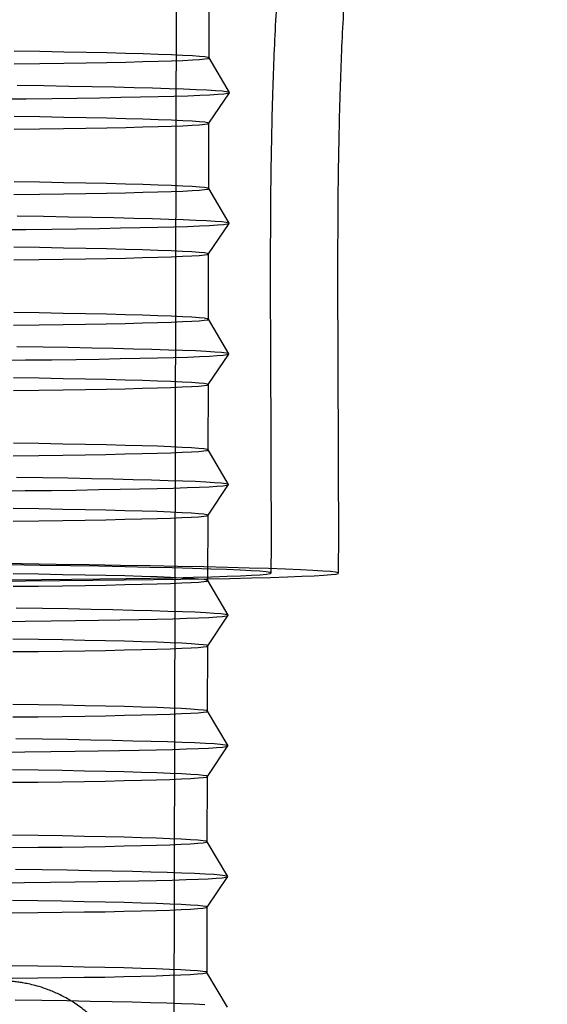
# Model space of a CAD drawing. Header units: millimetres. Extents: x 591 to 936, y 334 to 746.
# Tile 10 of 256: x 642 to 650, y 387 to 402. Entities that reach past the tile are written whole.
import ezdxf

# ---------------------------------------------------------------- set-up
doc = ezdxf.new("R2010")
doc.units = ezdxf.units.MM

msp = doc.modelspace()

# ---------------------------------------------------------------- linework, layer by layer
at = {"color": 7, "linetype": 'Continuous', "lineweight": 25}
for p, q in [((644.641, 384.641), (644.689, 406.139)), ((645.179, 401.638), (645.181, 402.638)), ((645.491, 401.108), (645.179, 401.639)), ((645.176, 400.637), (645.491, 401.105)), ((645.175, 399.638), (645.177, 400.638)), ((645.486, 399.108), (645.174, 399.639)), ((645.172, 398.637), (645.486, 399.106)), ((645.17, 397.638), (645.172, 398.638)), ((645.482, 397.108), (645.17, 397.639)), ((645.167, 396.637), (645.482, 397.106)), ((645.166, 395.639), (645.168, 396.638)), ((645.477, 395.108), (645.165, 395.64)), ((645.163, 394.637), (645.477, 395.106)), ((645.161, 393.639), (645.163, 394.639)), ((645.473, 393.109), (645.161, 393.64)), ((645.158, 392.638), (645.473, 393.106)), ((645.157, 391.639), (645.159, 392.639)), ((645.469, 391.109), (645.156, 391.64)), ((645.154, 390.638), (645.468, 391.106)), ((645.152, 389.639), (645.154, 390.639)), ((645.464, 389.109), (645.152, 389.64)), ((645.15, 388.638), (645.464, 389.107)), ((645.148, 387.639), (645.15, 388.639)), ((645.46, 387.109), (645.147, 387.64))]:
    msp.add_line(p, q, dxfattribs=at)
at = {"color": 7, "linetype": 'Continuous', "lineweight": 25, "flags": 128}
for points in [[(642.198, 401.549), (642.588, 401.553), (642.956, 401.558), (643.299, 401.563), (643.616, 401.569), (643.906, 401.575), (644.168, 401.581), (644.402, 401.588), (644.606, 401.594), (644.78, 401.601), (644.923, 401.608), (645.035, 401.615), (645.115, 401.623), (645.163, 401.63), (645.179, 401.638), (645.163, 401.646), (645.115, 401.653), (645.035, 401.661), (644.923, 401.669), (644.78, 401.677), (644.606, 401.684), (644.402, 401.692), (644.169, 401.699), (643.907, 401.707), (643.617, 401.714), (643.3, 401.721), (642.957, 401.728), (642.59, 401.734), (642.199, 401.741)], [(641.961, 401.01), (642.381, 401.014), (642.779, 401.019), (643.155, 401.024), (643.505, 401.029), (643.83, 401.035), (644.129, 401.041), (644.4, 401.047), (644.642, 401.053), (644.856, 401.06), (645.039, 401.067), (645.192, 401.074), (645.314, 401.081), (645.404, 401.089), (645.463, 401.096), (645.489, 401.104), (645.484, 401.112), (645.447, 401.12), (645.378, 401.128), (645.277, 401.136), (645.145, 401.143), (644.982, 401.151), (644.789, 401.159), (644.566, 401.167), (644.314, 401.174), (644.033, 401.181), (643.726, 401.189), (643.392, 401.196), (643.033, 401.202), (642.651, 401.209), (642.245, 401.215)], [(642.195, 400.549), (642.586, 400.553), (642.954, 400.558), (643.296, 400.564), (643.613, 400.569), (643.904, 400.575), (644.166, 400.581), (644.4, 400.588), (644.604, 400.594), (644.777, 400.601), (644.921, 400.608), (645.032, 400.616), (645.112, 400.623), (645.161, 400.63), (645.177, 400.638), (645.161, 400.646), (645.113, 400.654), (645.033, 400.661), (644.921, 400.669), (644.778, 400.677), (644.604, 400.684), (644.4, 400.692), (644.167, 400.7), (643.905, 400.707), (643.614, 400.714), (643.298, 400.721), (642.955, 400.728), (642.588, 400.734), (642.197, 400.741)], [(642.193, 399.549), (642.584, 399.554), (642.951, 399.558), (643.294, 399.564), (643.611, 399.569), (643.901, 399.575), (644.164, 399.581), (644.397, 399.588), (644.601, 399.594), (644.775, 399.601), (644.918, 399.608), (645.03, 399.616), (645.11, 399.623), (645.158, 399.631), (645.175, 399.638), (645.159, 399.646), (645.11, 399.654), (645.03, 399.661), (644.919, 399.669), (644.776, 399.677), (644.602, 399.685), (644.398, 399.692), (644.165, 399.7), (643.902, 399.707), (643.612, 399.714), (643.295, 399.721), (642.953, 399.728), (642.585, 399.734), (642.195, 399.741)], [(641.957, 399.01), (642.377, 399.014), (642.775, 399.019), (643.15, 399.024), (643.501, 399.029), (643.826, 399.035), (644.124, 399.041), (644.395, 399.047), (644.638, 399.053), (644.851, 399.06), (645.035, 399.067), (645.187, 399.074), (645.309, 399.082), (645.4, 399.089), (645.458, 399.097), (645.485, 399.104), (645.48, 399.112), (645.442, 399.12), (645.373, 399.128), (645.273, 399.136), (645.14, 399.144), (644.977, 399.151), (644.784, 399.159), (644.561, 399.167), (644.309, 399.174), (644.029, 399.182), (643.722, 399.189), (643.388, 399.196), (643.029, 399.203), (642.646, 399.209), (642.241, 399.215)], [(642.191, 398.549), (642.582, 398.554), (642.949, 398.559), (643.292, 398.564), (643.609, 398.569), (643.899, 398.575), (644.161, 398.581), (644.395, 398.588), (644.599, 398.594), (644.773, 398.601), (644.916, 398.608), (645.028, 398.616), (645.108, 398.623), (645.156, 398.631), (645.172, 398.638), (645.156, 398.646), (645.108, 398.654), (645.028, 398.661), (644.916, 398.669), (644.774, 398.677), (644.6, 398.685), (644.396, 398.692), (644.162, 398.7), (643.9, 398.707), (643.61, 398.714), (643.293, 398.721), (642.95, 398.728), (642.583, 398.735), (642.192, 398.741)], [(642.189, 397.549), (642.58, 397.554), (642.947, 397.559), (643.29, 397.564), (643.607, 397.569), (643.897, 397.575), (644.159, 397.581), (644.393, 397.588), (644.597, 397.595), (644.771, 397.601), (644.914, 397.609), (645.026, 397.616), (645.106, 397.623), (645.154, 397.631), (645.17, 397.638), (645.154, 397.646), (645.106, 397.654), (645.026, 397.662), (644.914, 397.669), (644.771, 397.677), (644.598, 397.685), (644.394, 397.692), (644.16, 397.7), (643.898, 397.707), (643.608, 397.714), (643.291, 397.721), (642.948, 397.728), (642.581, 397.735), (642.19, 397.741)], [(641.952, 397.01), (642.372, 397.015), (642.771, 397.019), (643.146, 397.024), (643.496, 397.029), (643.821, 397.035), (644.12, 397.041), (644.391, 397.047), (644.633, 397.054), (644.847, 397.06), (645.03, 397.067), (645.183, 397.074), (645.305, 397.082), (645.395, 397.089), (645.454, 397.097), (645.48, 397.105), (645.475, 397.112), (645.438, 397.12), (645.369, 397.128), (645.268, 397.136), (645.136, 397.144), (644.973, 397.152), (644.78, 397.159), (644.557, 397.167), (644.305, 397.174), (644.024, 397.182), (643.717, 397.189), (643.383, 397.196), (643.024, 397.203), (642.642, 397.209), (642.236, 397.216)], [(642.186, 396.549), (642.577, 396.554), (642.945, 396.559), (643.287, 396.564), (643.604, 396.57), (643.895, 396.575), (644.157, 396.582), (644.391, 396.588), (644.595, 396.595), (644.768, 396.602), (644.912, 396.609), (645.023, 396.616), (645.104, 396.623), (645.152, 396.631), (645.168, 396.638), (645.152, 396.646), (645.104, 396.654), (645.024, 396.662), (644.912, 396.669), (644.769, 396.677), (644.595, 396.685), (644.391, 396.692), (644.158, 396.7), (643.896, 396.707), (643.606, 396.714), (643.289, 396.721), (642.946, 396.728), (642.579, 396.735), (642.188, 396.741)], [(642.184, 395.549), (642.575, 395.554), (642.942, 395.559), (643.285, 395.564), (643.602, 395.57), (643.892, 395.576), (644.155, 395.582), (644.388, 395.588), (644.592, 395.595), (644.766, 395.602), (644.909, 395.609), (645.021, 395.616), (645.101, 395.623), (645.149, 395.631), (645.166, 395.639), (645.15, 395.646), (645.101, 395.654), (645.021, 395.662), (644.91, 395.67), (644.767, 395.677), (644.593, 395.685), (644.389, 395.693), (644.156, 395.7), (643.893, 395.707), (643.603, 395.715), (643.286, 395.722), (642.944, 395.728), (642.576, 395.735), (642.186, 395.741)], [(641.948, 395.011), (642.368, 395.015), (642.766, 395.019), (643.141, 395.024), (643.492, 395.03), (643.817, 395.035), (644.115, 395.041), (644.386, 395.047), (644.629, 395.054), (644.842, 395.061), (645.026, 395.068), (645.178, 395.075), (645.3, 395.082), (645.391, 395.089), (645.449, 395.097), (645.476, 395.105), (645.471, 395.113), (645.433, 395.12), (645.364, 395.128), (645.264, 395.136), (645.131, 395.144), (644.969, 395.152), (644.775, 395.16), (644.552, 395.167), (644.3, 395.175), (644.02, 395.182), (643.713, 395.189), (643.379, 395.196), (643.02, 395.203), (642.637, 395.21), (642.232, 395.216)], [(642.182, 394.549), (642.573, 394.554), (642.94, 394.559), (643.283, 394.564), (643.6, 394.57), (643.89, 394.576), (644.152, 394.582), (644.386, 394.588), (644.59, 394.595), (644.764, 394.602), (644.907, 394.609), (645.019, 394.616), (645.099, 394.624), (645.147, 394.631), (645.163, 394.639), (645.147, 394.646), (645.099, 394.654), (645.019, 394.662), (644.908, 394.67), (644.765, 394.677), (644.591, 394.685), (644.387, 394.693), (644.153, 394.7), (643.891, 394.707), (643.601, 394.715), (643.284, 394.722), (642.941, 394.728), (642.574, 394.735), (642.183, 394.741)], [(641.822, 393.629), (642.371, 393.632), (642.898, 393.637), (643.401, 393.642), (643.878, 393.647), (644.328, 393.653), (644.749, 393.659), (645.14, 393.666), (645.499, 393.672), (645.826, 393.68), (646.119, 393.687), (646.377, 393.695), (646.6, 393.703), (646.786, 393.712), (646.936, 393.72), (647.048, 393.729), (647.122, 393.738), (647.158, 393.747), (647.155, 393.756), (647.115, 393.766), (647.037, 393.775), (646.921, 393.784), (646.767, 393.794), (646.576, 393.803), (646.35, 393.812), (646.087, 393.821), (645.791, 393.83), (645.46, 393.839), (645.097, 393.847), (644.703, 393.855), (644.278, 393.863), (643.825, 393.871), (643.345, 393.879), (642.839, 393.886), (642.31, 393.892), (641.758, 393.899)], [(642.127, 393.648), (642.613, 393.653), (643.073, 393.658), (643.506, 393.663), (643.91, 393.669), (644.284, 393.675), (644.627, 393.682), (644.937, 393.689), (645.214, 393.696), (645.455, 393.704), (645.661, 393.712), (645.83, 393.72), (645.962, 393.728), (646.056, 393.736), (646.113, 393.745), (646.131, 393.754), (646.112, 393.763), (646.054, 393.771), (645.958, 393.78), (645.825, 393.789), (645.654, 393.798), (645.447, 393.807), (645.204, 393.815), (644.927, 393.824), (644.616, 393.832), (644.272, 393.84), (643.896, 393.848), (643.491, 393.856), (643.057, 393.863), (642.596, 393.87), (642.11, 393.877)], [(642.18, 393.55), (642.571, 393.554), (642.938, 393.559), (643.281, 393.564), (643.598, 393.57), (643.888, 393.576), (644.15, 393.582), (644.384, 393.588), (644.588, 393.595), (644.762, 393.602), (644.905, 393.609), (645.017, 393.616), (645.097, 393.624), (645.145, 393.631), (645.161, 393.639), (645.145, 393.646), (645.097, 393.654), (645.017, 393.662), (644.905, 393.67), (644.762, 393.677), (644.589, 393.685), (644.385, 393.693), (644.151, 393.7), (643.889, 393.708), (643.599, 393.715), (643.282, 393.722), (642.939, 393.728), (642.572, 393.735), (642.181, 393.741)], [(641.943, 393.011), (642.363, 393.015), (642.762, 393.02), (643.137, 393.025), (643.487, 393.03), (643.812, 393.035), (644.111, 393.041), (644.382, 393.048), (644.625, 393.054), (644.838, 393.061), (645.021, 393.068), (645.174, 393.075), (645.296, 393.082), (645.386, 393.09), (645.445, 393.097), (645.472, 393.105), (645.466, 393.113), (645.429, 393.121), (645.36, 393.128), (645.259, 393.136), (645.127, 393.144), (644.964, 393.152), (644.771, 393.16), (644.548, 393.167), (644.296, 393.175), (644.016, 393.182), (643.708, 393.189), (643.374, 393.196), (643.016, 393.203), (642.633, 393.21), (642.227, 393.216)], [(642.178, 392.55), (642.568, 392.554), (642.936, 392.559), (643.279, 392.564), (643.596, 392.57), (643.886, 392.576), (644.148, 392.582), (644.382, 392.588), (644.586, 392.595), (644.76, 392.602), (644.903, 392.609), (645.014, 392.616), (645.095, 392.624), (645.143, 392.631), (645.159, 392.639), (645.143, 392.647), (645.095, 392.654), (645.015, 392.662), (644.903, 392.67), (644.76, 392.678), (644.586, 392.685), (644.382, 392.693), (644.149, 392.7), (643.887, 392.708), (643.597, 392.715), (643.28, 392.722), (642.937, 392.729), (642.57, 392.735), (642.179, 392.741)], [(642.175, 391.55), (642.566, 391.554), (642.933, 391.559), (643.276, 391.564), (643.593, 391.57), (643.883, 391.576), (644.146, 391.582), (644.379, 391.589), (644.583, 391.595), (644.757, 391.602), (644.9, 391.609), (645.012, 391.616), (645.092, 391.624), (645.141, 391.631), (645.157, 391.639), (645.141, 391.647), (645.093, 391.654), (645.012, 391.662), (644.901, 391.67), (644.758, 391.678), (644.584, 391.685), (644.38, 391.693), (644.147, 391.7), (643.884, 391.708), (643.594, 391.715), (643.277, 391.722), (642.935, 391.729), (642.567, 391.735), (642.177, 391.742)], [(641.939, 391.011), (642.359, 391.015), (642.757, 391.02), (643.132, 391.025), (643.483, 391.03), (643.808, 391.036), (644.107, 391.042), (644.377, 391.048), (644.62, 391.054), (644.833, 391.061), (645.017, 391.068), (645.17, 391.075), (645.291, 391.082), (645.382, 391.09), (645.44, 391.097), (645.467, 391.105), (645.462, 391.113), (645.424, 391.121), (645.355, 391.129), (645.255, 391.137), (645.123, 391.144), (644.96, 391.152), (644.766, 391.16), (644.543, 391.168), (644.291, 391.175), (644.011, 391.182), (643.704, 391.19), (643.37, 391.197), (643.011, 391.203), (642.628, 391.21), (642.223, 391.216)], [(642.173, 390.55), (642.564, 390.554), (642.931, 390.559), (643.274, 390.565), (643.591, 390.57), (643.881, 390.576), (644.144, 390.582), (644.377, 390.589), (644.581, 390.595), (644.755, 390.602), (644.898, 390.609), (645.01, 390.617), (645.09, 390.624), (645.138, 390.631), (645.154, 390.639), (645.138, 390.647), (645.09, 390.655), (645.01, 390.662), (644.899, 390.67), (644.756, 390.678), (644.582, 390.685), (644.378, 390.693), (644.144, 390.7), (643.882, 390.708), (643.592, 390.715), (643.275, 390.722), (642.932, 390.729), (642.565, 390.735), (642.174, 390.742)], [(642.171, 389.55), (642.562, 389.555), (642.929, 389.559), (643.272, 389.565), (643.589, 389.57), (643.879, 389.576), (644.141, 389.582), (644.375, 389.589), (644.579, 389.595), (644.753, 389.602), (644.896, 389.609), (645.008, 389.617), (645.088, 389.624), (645.136, 389.632), (645.152, 389.639), (645.136, 389.647), (645.088, 389.655), (645.008, 389.662), (644.896, 389.67), (644.753, 389.678), (644.58, 389.686), (644.376, 389.693), (644.142, 389.701), (643.88, 389.708), (643.59, 389.715), (643.273, 389.722), (642.93, 389.729), (642.563, 389.735), (642.172, 389.742)], [(641.934, 389.011), (642.354, 389.015), (642.753, 389.02), (643.128, 389.025), (643.478, 389.03), (643.803, 389.036), (644.102, 389.042), (644.373, 389.048), (644.616, 389.054), (644.829, 389.061), (645.012, 389.068), (645.165, 389.075), (645.287, 389.083), (645.377, 389.09), (645.436, 389.098), (645.463, 389.105), (645.457, 389.113), (645.42, 389.121), (645.351, 389.129), (645.25, 389.137), (645.118, 389.145), (644.955, 389.152), (644.762, 389.16), (644.539, 389.168), (644.287, 389.175), (644.007, 389.183), (643.699, 389.19), (643.365, 389.197), (643.007, 389.204), (642.624, 389.21), (642.218, 389.216)], [(642.169, 388.55), (642.559, 388.555), (642.927, 388.56), (643.27, 388.565), (643.587, 388.57), (643.877, 388.576), (644.139, 388.582), (644.373, 388.589), (644.577, 388.595), (644.751, 388.602), (644.894, 388.609), (645.005, 388.617), (645.086, 388.624), (645.134, 388.632), (645.15, 388.639), (645.134, 388.647), (645.086, 388.655), (645.006, 388.662), (644.894, 388.67), (644.751, 388.678), (644.577, 388.686), (644.373, 388.693), (644.14, 388.701), (643.878, 388.708), (643.588, 388.715), (643.271, 388.722), (642.928, 388.729), (642.561, 388.736), (642.17, 388.742)], [(642.166, 387.55), (642.557, 387.555), (642.925, 387.56), (643.267, 387.565), (643.584, 387.57), (643.874, 387.576), (644.137, 387.582), (644.37, 387.589), (644.574, 387.596), (644.748, 387.602), (644.891, 387.61), (645.003, 387.617), (645.083, 387.624), (645.132, 387.632), (645.148, 387.639), (645.132, 387.647), (645.084, 387.655), (645.004, 387.663), (644.892, 387.67), (644.749, 387.678), (644.575, 387.686), (644.371, 387.693), (644.138, 387.701), (643.875, 387.708), (643.585, 387.715), (643.268, 387.722), (642.926, 387.729), (642.558, 387.736), (642.168, 387.742)], [(645.114, 387.145), (644.951, 387.153), (644.757, 387.16), (644.534, 387.168), (644.282, 387.175), (644.002, 387.183), (643.695, 387.19), (643.361, 387.197), (643.002, 387.204), (642.619, 387.21), (642.214, 387.217)]]:
    msp.add_lwpolyline(points, dxfattribs=at)
at = {"color": 7, "linetype": 'Continuous', "lineweight": 25}
for points, knots in [([(662.26, 335.914), (662.71, 336.255), (663.673, 336.984), (665.093, 338.178), (666.522, 339.482), (667.895, 340.85), (669.209, 342.278), (670.46, 343.763), (671.646, 345.302), (672.764, 346.893), (673.813, 348.531), (674.827, 350.278), (675.792, 352.134), (676.694, 354.095), (677.496, 356.088), (678.198, 358.105), (678.799, 360.143), (679.3, 362.197), (679.702, 364.262), (680.004, 366.334), (680.209, 368.408), (680.316, 370.48), (680.326, 372.546), (680.241, 374.601), (680.063, 376.641), (679.793, 378.663), (679.432, 380.662), (678.982, 382.633), (678.446, 384.574), (677.826, 386.481), (677.124, 388.35), (676.343, 390.178), (675.485, 391.961), (674.554, 393.696), (673.551, 395.38), (672.482, 397.01), (671.348, 398.584), (670.153, 400.099), (668.902, 401.553), (667.597, 402.943), (666.243, 404.268), (664.843, 405.526), (663.403, 406.715), (661.926, 407.833), (660.417, 408.881), (658.881, 409.856), (657.324, 410.759), (655.75, 411.589), (654.164, 412.346), (652.575, 413.03), (650.987, 413.641), (649.426, 414.179), (648.387, 414.485), (647.883, 414.633)], [0, 0, 0, 0, 0.017036, 0.036491, 0.055973, 0.075479, 0.095005, 0.114548, 0.134105, 0.153674, 0.173255, 0.192845, 0.214655, 0.236398, 0.258014, 0.279509, 0.300889, 0.322161, 0.34333, 0.364399, 0.385372, 0.406252, 0.427041, 0.447741, 0.468353, 0.488878, 0.509317, 0.52967, 0.549937, 0.570116, 0.590208, 0.610211, 0.630124, 0.649944, 0.669668, 0.689294, 0.708819, 0.728237, 0.747545, 0.766737, 0.785805, 0.804744, 0.823543, 0.842194, 0.860685, 0.879001, 0.897128, 0.915046, 0.932733, 0.950163, 0.967304, 0.984117, 1, 1, 1, 1]), ([(660.964, 336.131), (661.283, 336.36), (662.12, 336.962), (663.431, 337.993), (664.884, 339.236), (666.283, 340.545), (667.625, 341.915), (668.906, 343.344), (670.124, 344.83), (671.277, 346.369), (672.361, 347.958), (673.375, 349.594), (674.351, 351.337), (675.276, 353.186), (676.135, 355.137), (676.895, 357.119), (677.554, 359.123), (678.113, 361.146), (678.571, 363.183), (678.93, 365.23), (679.191, 367.281), (679.353, 369.333), (679.419, 371.381), (679.388, 373.421), (679.263, 375.448), (679.045, 377.458), (678.736, 379.448), (678.337, 381.413), (677.85, 383.349), (677.278, 385.252), (676.624, 387.12), (675.888, 388.947), (675.075, 390.731), (674.187, 392.469), (673.227, 394.158), (672.199, 395.793), (671.104, 397.374), (669.948, 398.897), (668.733, 400.359), (667.464, 401.758), (666.144, 403.093), (664.777, 404.362), (663.368, 405.562), (661.921, 406.693), (660.44, 407.753), (658.931, 408.741), (657.399, 409.657), (655.848, 410.5), (654.285, 411.27), (652.715, 411.967), (651.145, 412.593), (649.583, 413.146), (648.25, 413.565), (647.436, 413.79), (647.144, 413.871)], [0, 0, 0, 0, 0.011967, 0.031308, 0.050682, 0.070083, 0.089507, 0.108951, 0.128411, 0.147885, 0.167371, 0.186869, 0.206375, 0.228062, 0.249678, 0.271167, 0.292535, 0.313789, 0.334935, 0.355977, 0.376919, 0.397765, 0.418517, 0.439177, 0.459747, 0.480228, 0.500622, 0.520927, 0.541145, 0.561276, 0.581317, 0.601269, 0.62113, 0.640897, 0.660569, 0.680143, 0.699615, 0.718981, 0.738237, 0.757378, 0.776397, 0.795286, 0.814039, 0.832644, 0.851092, 0.869368, 0.887458, 0.905343, 0.923002, 0.94041, 0.957536, 0.974342, 0.990784, 1, 1, 1, 1]), ([(646.131, 393.754), (646.132, 394.22), (646.132, 395.6), (646.118, 397.598), (646.121, 399.585), (646.149, 401.047), (646.197, 402.234), (646.267, 403.275), (646.357, 404.208), (646.469, 405.061), (646.606, 405.879), (646.773, 406.67), (646.972, 407.438), (647.197, 408.163), (647.449, 408.853), (647.729, 409.516), (648.038, 410.157), (648.378, 410.779), (648.662, 411.244), (648.831, 411.501), (648.87, 411.56)], [0, 0, 0, 0, 0.076327, 0.226226, 0.327243, 0.401899, 0.465788, 0.521997, 0.572742, 0.619392, 0.662976, 0.708627, 0.75175, 0.79298, 0.832921, 0.872125, 0.910885, 0.949566, 0.988271, 1, 1, 1, 1]), ([(647.161, 393.751), (647.162, 394.218), (647.162, 395.597), (647.148, 397.591), (647.151, 399.57), (647.179, 401.022), (647.226, 402.195), (647.295, 403.217), (647.385, 404.13), (647.495, 404.961), (647.631, 405.753), (647.795, 406.514), (647.99, 407.251), (648.211, 407.945), (648.459, 408.605), (648.735, 409.238), (649.04, 409.85), (649.377, 410.446), (649.669, 410.908), (649.849, 411.169), (649.899, 411.242)], [0, 0, 0, 0, 0.077695, 0.22973, 0.332077, 0.407333, 0.471452, 0.527611, 0.57804, 0.624206, 0.667139, 0.7118, 0.753891, 0.794108, 0.833057, 0.871244, 0.90911, 0.947055, 0.985331, 1, 1, 1, 1]), ([(644.018, 385.495), (644.018, 385.51), (644.017, 385.621), (643.998, 385.824), (643.934, 386.095), (643.838, 386.344), (643.715, 386.57), (643.57, 386.77), (643.409, 386.945), (643.237, 387.092), (643.06, 387.213), (642.887, 387.306), (642.725, 387.375), (642.583, 387.423), (642.464, 387.454), (642.365, 387.474), (642.281, 387.488), (642.203, 387.498), (642.121, 387.507), (642.011, 387.515), (641.866, 387.524), (641.671, 387.532), (641.443, 387.54), (641.18, 387.547), (640.949, 387.553), (640.81, 387.555), (640.779, 387.556)], [0, 0, 0, 0, 0.006817, 0.050377, 0.092183, 0.132428, 0.17121, 0.20856, 0.244453, 0.278796, 0.311399, 0.341875, 0.369532, 0.393738, 0.415119, 0.435673, 0.457677, 0.483364, 0.516622, 0.564581, 0.650751, 0.733329, 0.81215, 0.895406, 0.976506, 1, 1, 1, 1])]:
    msp.add_open_spline(points, degree=3, knots=knots, dxfattribs=at)

doc.saveas('drawing.dxf')
